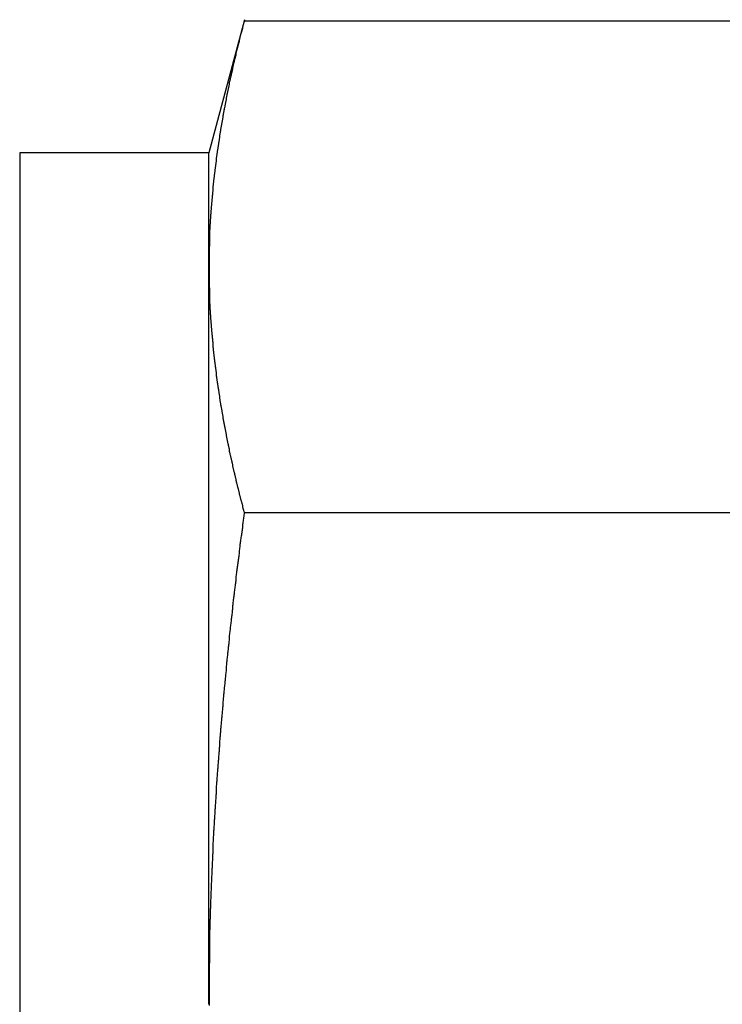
# Model space of a CAD drawing. Extents: x 9.3 to 31.1, y 5.1 to 19.6.
# Tile 14 of 132: x 14.075 to 14.307, y 5.884 to 6.209. Entities that reach past the tile are written whole.
import ezdxf

# ---------------------------------------------------------------- set-up
doc = ezdxf.new("R2010")
doc.units = 0
doc.layers.get('0').update_dxf_attribs({"linetype": 'CONTINUOUS'})

msp = doc.modelspace()

# ---------------------------------------------------------------- linework, layer by layer
at = {"color": 7, "linetype": 'CONTINUOUS'}
for p, q in [((14.14914, 6.20894), (14.13735, 6.16496)), ((14.41985, 6.20847), (14.14901, 6.20847)), ((14.13735, 6.16496), (14.07485, 6.16496)), ((14.07485, 6.16496), (14.07485, 5.60246)), ((14.13735, 6.12728), (14.13735, 6.16496)), ((14.13735, 5.88371), (14.13735, 6.12728)), ((14.41985, 6.04609), (14.14901, 6.04609))]:
    msp.add_line(p, q, dxfattribs=at)
at = {"color": 7}
for points in [[(14.149, 6.20847, 0), (14.149, 6.20827, 0), (14.1489, 6.20808, 0), (14.1489, 6.20788, 0), (14.1488, 6.20769, 0), (14.1488, 6.20749, 0), (14.1487, 6.2073, 0), (14.1487, 6.2071, 0), (14.1486, 6.20691, 0), (14.1486, 6.20671, 0), (14.1485, 6.20652, 0), (14.1485, 6.20632, 0), (14.1484, 6.20613, 0), (14.1484, 6.20594, 0), (14.1483, 6.20574, 0), (14.1483, 6.20555, 0), (14.1482, 6.20535, 0), (14.1482, 6.20516, 0), (14.1481, 6.20496, 0), (14.1481, 6.20477, 0), (14.148, 6.20457, 0), (14.1479, 6.20438, 0), (14.1479, 6.20418, 0), (14.1478, 6.20399, 0), (14.1478, 6.20379, 0), (14.1477, 6.2036, 0), (14.1477, 6.2034, 0), (14.1476, 6.20321, 0), (14.1476, 6.20302, 0), (14.1476, 6.20282, 0), (14.1475, 6.20263, 0), (14.1475, 6.20243, 0), (14.1474, 6.20224, 0), (14.1474, 6.20204, 0), (14.1473, 6.20185, 0), (14.1473, 6.20165, 0), (14.1472, 6.20146, 0), (14.1472, 6.20126, 0), (14.1471, 6.20107, 0), (14.1471, 6.20087, 0), (14.147, 6.20068, 0), (14.147, 6.20048, 0), (14.1469, 6.20029, 0), (14.1469, 6.20009, 0), (14.1468, 6.1999, 0), (14.1468, 6.1997, 0), (14.1467, 6.19951, 0), (14.1467, 6.19931, 0), (14.1466, 6.19912, 0), (14.1466, 6.19893, 0), (14.1465, 6.19873, 0), (14.1465, 6.19854, 0), (14.1464, 6.19834, 0), (14.1464, 6.19815, 0), (14.1463, 6.19795, 0), (14.1463, 6.19776, 0), (14.1463, 6.19756, 0), (14.1462, 6.19737, 0), (14.1462, 6.19717, 0), (14.1461, 6.19698, 0), (14.1461, 6.19678, 0), (14.146, 6.19659, 0), (14.146, 6.19639, 0), (14.1459, 6.1962, 0), (14.1459, 6.196, 0), (14.1458, 6.19581, 0), (14.1458, 6.19561, 0), (14.1457, 6.19542, 0), (14.1457, 6.19522, 0), (14.1457, 6.19503, 0), (14.1456, 6.19483, 0), (14.1456, 6.19464, 0), (14.1455, 6.19444, 0), (14.1455, 6.19425, 0), (14.1454, 6.19405, 0), (14.1454, 6.19386, 0), (14.1453, 6.19366, 0), (14.1453, 6.19347, 0), (14.1453, 6.19327, 0), (14.1452, 6.19308, 0), (14.1452, 6.19288, 0), (14.1451, 6.19269, 0), (14.1451, 6.19249, 0), (14.145, 6.1923, 0), (14.145, 6.1921, 0), (14.145, 6.19191, 0), (14.1449, 6.19171, 0), (14.1449, 6.19152, 0), (14.1448, 6.19132, 0), (14.1448, 6.19113, 0), (14.1447, 6.19093, 0), (14.1447, 6.19074, 0), (14.1447, 6.19054, 0), (14.1446, 6.19035, 0), (14.1446, 6.19015, 0), (14.1445, 6.18995, 0), (14.1445, 6.18976, 0), (14.1444, 6.18956, 0), (14.1444, 6.18937, 0), (14.1444, 6.18917, 0), (14.1443, 6.18898, 0), (14.1443, 6.18878, 0), (14.1442, 6.18859, 0), (14.1442, 6.18839, 0), (14.1441, 6.1882, 0), (14.1441, 6.188, 0), (14.1441, 6.18781, 0), (14.144, 6.18761, 0), (14.144, 6.18742, 0), (14.1439, 6.18722, 0), (14.1439, 6.18703, 0), (14.1439, 6.18683, 0), (14.1438, 6.18664, 0), (14.1438, 6.18644, 0), (14.1437, 6.18625, 0), (14.1437, 6.18605, 0), (14.1437, 6.18586, 0), (14.1436, 6.18566, 0), (14.1436, 6.18546, 0), (14.1435, 6.18527, 0), (14.1435, 6.18507, 0), (14.1435, 6.18488, 0), (14.1434, 6.18468, 0), (14.1434, 6.18449, 0), (14.1433, 6.18429, 0), (14.1433, 6.1841, 0), (14.1433, 6.1839, 0), (14.1432, 6.18371, 0), (14.1432, 6.18351, 0), (14.1432, 6.18332, 0), (14.1431, 6.18312, 0), (14.1431, 6.18293, 0), (14.143, 6.18273, 0), (14.143, 6.18254, 0), (14.143, 6.18234, 0), (14.1429, 6.18214, 0), (14.1429, 6.18195, 0), (14.1428, 6.18175, 0), (14.1428, 6.18156, 0), (14.1428, 6.18136, 0), (14.1427, 6.18117, 0), (14.1427, 6.18097, 0), (14.1427, 6.18078, 0), (14.1426, 6.18058, 0), (14.1426, 6.18039, 0), (14.1426, 6.18019, 0), (14.1425, 6.17999, 0), (14.1425, 6.1798, 0), (14.1424, 6.1796, 0), (14.1424, 6.17941, 0), (14.1424, 6.17921, 0), (14.1423, 6.17902, 0), (14.1423, 6.17882, 0), (14.1423, 6.17863, 0), (14.1422, 6.17843, 0), (14.1422, 6.17824, 0), (14.1422, 6.17804, 0), (14.1421, 6.17784, 0), (14.1421, 6.17765, 0), (14.1421, 6.17745, 0), (14.142, 6.17726, 0), (14.142, 6.17706, 0), (14.1419, 6.17687, 0), (14.1419, 6.17667, 0), (14.1419, 6.17648, 0), (14.1418, 6.17628, 0), (14.1418, 6.17609, 0), (14.1418, 6.17589, 0), (14.1417, 6.17569, 0), (14.1417, 6.1755, 0), (14.1417, 6.1753, 0), (14.1416, 6.17511, 0), (14.1416, 6.17491, 0), (14.1416, 6.17472, 0), (14.1415, 6.17452, 0), (14.1415, 6.17432, 0), (14.1415, 6.17413, 0), (14.1414, 6.17393, 0), (14.1414, 6.17374, 0), (14.1414, 6.17354, 0), (14.1413, 6.17335, 0), (14.1413, 6.17315, 0), (14.1413, 6.17296, 0), (14.1412, 6.17276, 0), (14.1412, 6.17256, 0), (14.1412, 6.17237, 0), (14.1412, 6.17217, 0), (14.1411, 6.17198, 0), (14.1411, 6.17178, 0), (14.1411, 6.17159, 0), (14.141, 6.17139, 0), (14.141, 6.17119, 0), (14.141, 6.171, 0), (14.1409, 6.1708, 0), (14.1409, 6.17061, 0), (14.1409, 6.17041, 0), (14.1408, 6.17022, 0), (14.1408, 6.17002, 0), (14.1408, 6.16983, 0), (14.1407, 6.16963, 0), (14.1407, 6.16943, 0), (14.1407, 6.16924, 0), (14.1407, 6.16904, 0), (14.1406, 6.16885, 0), (14.1406, 6.16865, 0), (14.1406, 6.16846, 0), (14.1405, 6.16826, 0), (14.1405, 6.16806, 0), (14.1405, 6.16787, 0), (14.1405, 6.16767, 0), (14.1404, 6.16748, 0), (14.1404, 6.16728, 0), (14.1404, 6.16708, 0), (14.1403, 6.16689, 0), (14.1403, 6.16669, 0), (14.1403, 6.1665, 0), (14.1403, 6.1663, 0), (14.1402, 6.16611, 0), (14.1402, 6.16591, 0), (14.1402, 6.16571, 0), (14.1401, 6.16552, 0), (14.1401, 6.16532, 0), (14.1401, 6.16513, 0), (14.1401, 6.16493, 0), (14.14, 6.16474, 0), (14.14, 6.16454, 0), (14.14, 6.16434, 0), (14.14, 6.16415, 0), (14.1399, 6.16395, 0), (14.1399, 6.16376, 0), (14.1399, 6.16356, 0), (14.1398, 6.16336, 0), (14.1398, 6.16317, 0), (14.1398, 6.16297, 0), (14.1398, 6.16278, 0), (14.1397, 6.16258, 0), (14.1397, 6.16239, 0), (14.1397, 6.16219, 0), (14.1397, 6.16199, 0), (14.1396, 6.1618, 0), (14.1396, 6.1616, 0), (14.1396, 6.16141, 0), (14.1396, 6.16121, 0), (14.1395, 6.16101, 0), (14.1395, 6.16082, 0), (14.1395, 6.16062, 0), (14.1395, 6.16043, 0), (14.1394, 6.16023, 0), (14.1394, 6.16003, 0), (14.1394, 6.15984, 0), (14.1394, 6.15964, 0), (14.1393, 6.15945, 0), (14.1393, 6.15925, 0), (14.1393, 6.15905, 0), (14.1393, 6.15886, 0), (14.1393, 6.15866, 0), (14.1392, 6.15847, 0), (14.1392, 6.15827, 0), (14.1392, 6.15808, 0), (14.1392, 6.15788, 0), (14.1391, 6.15768, 0), (14.1391, 6.15749, 0), (14.1391, 6.15729, 0), (14.1391, 6.1571, 0), (14.1391, 6.1569, 0), (14.139, 6.1567, 0), (14.139, 6.15651, 0), (14.139, 6.15631, 0), (14.139, 6.15612, 0), (14.1389, 6.15592, 0), (14.1389, 6.15572, 0), (14.1389, 6.15553, 0), (14.1389, 6.15533, 0), (14.1389, 6.15514, 0), (14.1388, 6.15494, 0), (14.1388, 6.15474, 0), (14.1388, 6.15455, 0), (14.1388, 6.15435, 0), (14.1388, 6.15416, 0), (14.1387, 6.15396, 0), (14.1387, 6.15376, 0), (14.1387, 6.15357, 0), (14.1387, 6.15337, 0), (14.1387, 6.15317, 0), (14.1386, 6.15298, 0), (14.1386, 6.15278, 0), (14.1386, 6.15259, 0), (14.1386, 6.15239, 0), (14.1386, 6.15219, 0), (14.1385, 6.152, 0), (14.1385, 6.1518, 0), (14.1385, 6.15161, 0), (14.1385, 6.15141, 0), (14.1385, 6.15121, 0), (14.1385, 6.15102, 0), (14.1384, 6.15082, 0), (14.1384, 6.15063, 0), (14.1384, 6.15043, 0), (14.1384, 6.15023, 0), (14.1384, 6.15004, 0), (14.1384, 6.14984, 0), (14.1383, 6.14965, 0), (14.1383, 6.14945, 0), (14.1383, 6.14925, 0), (14.1383, 6.14906, 0), (14.1383, 6.14886, 0), (14.1383, 6.14866, 0), (14.1382, 6.14847, 0), (14.1382, 6.14827, 0), (14.1382, 6.14808, 0), (14.1382, 6.14788, 0), (14.1382, 6.14768, 0), (14.1382, 6.14749, 0), (14.1381, 6.14729, 0), (14.1381, 6.1471, 0), (14.1381, 6.1469, 0), (14.1381, 6.1467, 0), (14.1381, 6.14651, 0), (14.1381, 6.14631, 0), (14.1381, 6.14612, 0), (14.138, 6.14592, 0), (14.138, 6.14572, 0), (14.138, 6.14553, 0), (14.138, 6.14533, 0), (14.138, 6.14513, 0), (14.138, 6.14494, 0), (14.138, 6.14474, 0), (14.1379, 6.14455, 0), (14.1379, 6.14435, 0), (14.1379, 6.14415, 0), (14.1379, 6.14396, 0), (14.1379, 6.14376, 0), (14.1379, 6.14356, 0), (14.1379, 6.14337, 0), (14.1379, 6.14317, 0), (14.1378, 6.14298, 0), (14.1378, 6.14278, 0), (14.1378, 6.14258, 0), (14.1378, 6.14239, 0), (14.1378, 6.14219, 0), (14.1378, 6.142, 0), (14.1378, 6.1418, 0), (14.1378, 6.1416, 0), (14.1378, 6.14141, 0), (14.1377, 6.14121, 0), (14.1377, 6.14101, 0), (14.1377, 6.14082, 0), (14.1377, 6.14062, 0), (14.1377, 6.14043, 0), (14.1377, 6.14023, 0), (14.1377, 6.14003, 0), (14.1377, 6.13984, 0), (14.1377, 6.13964, 0), (14.1376, 6.13944, 0), (14.1376, 6.13925, 0), (14.1376, 6.13905, 0), (14.1376, 6.13886, 0), (14.1376, 6.13866, 0), (14.1376, 6.13846, 0), (14.1376, 6.13827, 0), (14.1376, 6.13807, 0), (14.1376, 6.13787, 0), (14.1376, 6.13768, 0), (14.1376, 6.13748, 0), (14.1376, 6.13729, 0), (14.1375, 6.13709, 0), (14.1375, 6.13689, 0), (14.1375, 6.1367, 0), (14.1375, 6.1365, 0), (14.1375, 6.1363, 0), (14.1375, 6.13611, 0), (14.1375, 6.13591, 0), (14.1375, 6.13572, 0), (14.1375, 6.13552, 0), (14.1375, 6.13532, 0), (14.1375, 6.13513, 0), (14.1375, 6.13493, 0), (14.1375, 6.13473, 0), (14.1375, 6.13454, 0), (14.1375, 6.13434, 0), (14.1375, 6.13415, 0), (14.1374, 6.13395, 0), (14.1374, 6.13375, 0), (14.1374, 6.13356, 0), (14.1374, 6.13336, 0), (14.1374, 6.13316, 0), (14.1374, 6.13297, 0), (14.1374, 6.13277, 0), (14.1374, 6.13258, 0), (14.1374, 6.13238, 0), (14.1374, 6.13218, 0), (14.1374, 6.13199, 0), (14.1374, 6.13179, 0), (14.1374, 6.13159, 0), (14.1374, 6.1314, 0), (14.1374, 6.1312, 0), (14.1374, 6.13101, 0), (14.1374, 6.13081, 0), (14.1374, 6.13061, 0), (14.1374, 6.13042, 0), (14.1374, 6.13022, 0), (14.1374, 6.13002, 0), (14.1374, 6.12983, 0), (14.1374, 6.12963, 0), (14.1374, 6.12944, 0), (14.1374, 6.12924, 0), (14.1374, 6.12904, 0), (14.1374, 6.12885, 0), (14.1374, 6.12865, 0), (14.1374, 6.12845, 0), (14.1374, 6.12826, 0), (14.1374, 6.12806, 0), (14.1374, 6.12786, 0), (14.1374, 6.12767, 0), (14.1374, 6.12747, 0), (14.1374, 6.12728, 0)], [(14.1374, 6.12728, 0), (14.1374, 6.12709, 0), (14.1374, 6.12691, 0), (14.1374, 6.12673, 0), (14.1374, 6.12655, 0), (14.1374, 6.12636, 0), (14.1374, 6.12618, 0), (14.1374, 6.126, 0), (14.1374, 6.12582, 0), (14.1374, 6.12564, 0), (14.1374, 6.12545, 0), (14.1374, 6.12527, 0), (14.1374, 6.12509, 0), (14.1374, 6.12491, 0), (14.1374, 6.12472, 0), (14.1374, 6.12454, 0), (14.1374, 6.12436, 0), (14.1374, 6.12418, 0), (14.1374, 6.124, 0), (14.1374, 6.12381, 0), (14.1374, 6.12363, 0), (14.1374, 6.12345, 0), (14.1374, 6.12327, 0), (14.1374, 6.12308, 0), (14.1374, 6.1229, 0), (14.1374, 6.12272, 0), (14.1374, 6.12254, 0), (14.1374, 6.12236, 0), (14.1374, 6.12217, 0), (14.1374, 6.12199, 0), (14.1374, 6.12181, 0), (14.1374, 6.12163, 0), (14.1374, 6.12144, 0), (14.1374, 6.12126, 0), (14.1374, 6.12108, 0), (14.1374, 6.1209, 0), (14.1374, 6.12072, 0), (14.1374, 6.12053, 0), (14.1375, 6.12035, 0), (14.1375, 6.12017, 0), (14.1375, 6.11999, 0), (14.1375, 6.1198, 0), (14.1375, 6.11962, 0), (14.1375, 6.11944, 0), (14.1375, 6.11926, 0), (14.1375, 6.11908, 0), (14.1375, 6.11889, 0), (14.1375, 6.11871, 0), (14.1375, 6.11853, 0), (14.1375, 6.11835, 0), (14.1375, 6.11816, 0), (14.1375, 6.11798, 0), (14.1375, 6.1178, 0), (14.1375, 6.11762, 0), (14.1375, 6.11744, 0), (14.1376, 6.11725, 0), (14.1376, 6.11707, 0), (14.1376, 6.11689, 0), (14.1376, 6.11671, 0), (14.1376, 6.11652, 0), (14.1376, 6.11634, 0), (14.1376, 6.11616, 0), (14.1376, 6.11598, 0), (14.1376, 6.1158, 0), (14.1376, 6.11561, 0), (14.1376, 6.11543, 0), (14.1376, 6.11525, 0), (14.1377, 6.11507, 0), (14.1377, 6.11489, 0), (14.1377, 6.1147, 0), (14.1377, 6.11452, 0), (14.1377, 6.11434, 0), (14.1377, 6.11416, 0), (14.1377, 6.11397, 0), (14.1377, 6.11379, 0), (14.1377, 6.11361, 0), (14.1377, 6.11343, 0), (14.1377, 6.11325, 0), (14.1378, 6.11306, 0), (14.1378, 6.11288, 0), (14.1378, 6.1127, 0), (14.1378, 6.11252, 0), (14.1378, 6.11233, 0), (14.1378, 6.11215, 0), (14.1378, 6.11197, 0), (14.1378, 6.11179, 0), (14.1378, 6.11161, 0), (14.1379, 6.11142, 0), (14.1379, 6.11124, 0), (14.1379, 6.11106, 0), (14.1379, 6.11088, 0), (14.1379, 6.1107, 0), (14.1379, 6.11051, 0), (14.1379, 6.11033, 0), (14.1379, 6.11015, 0), (14.1379, 6.10997, 0), (14.138, 6.10978, 0), (14.138, 6.1096, 0), (14.138, 6.10942, 0), (14.138, 6.10924, 0), (14.138, 6.10906, 0), (14.138, 6.10887, 0), (14.138, 6.10869, 0), (14.1381, 6.10851, 0), (14.1381, 6.10833, 0), (14.1381, 6.10815, 0), (14.1381, 6.10796, 0), (14.1381, 6.10778, 0), (14.1381, 6.1076, 0), (14.1381, 6.10742, 0), (14.1381, 6.10724, 0), (14.1382, 6.10705, 0), (14.1382, 6.10687, 0), (14.1382, 6.10669, 0), (14.1382, 6.10651, 0), (14.1382, 6.10632, 0), (14.1382, 6.10614, 0), (14.1382, 6.10596, 0), (14.1383, 6.10578, 0), (14.1383, 6.1056, 0), (14.1383, 6.10541, 0), (14.1383, 6.10523, 0), (14.1383, 6.10505, 0), (14.1383, 6.10487, 0), (14.1384, 6.10469, 0), (14.1384, 6.1045, 0), (14.1384, 6.10432, 0), (14.1384, 6.10414, 0), (14.1384, 6.10396, 0), (14.1384, 6.10378, 0), (14.1385, 6.10359, 0), (14.1385, 6.10341, 0), (14.1385, 6.10323, 0), (14.1385, 6.10305, 0), (14.1385, 6.10287, 0), (14.1385, 6.10268, 0), (14.1386, 6.1025, 0), (14.1386, 6.10232, 0), (14.1386, 6.10214, 0), (14.1386, 6.10196, 0), (14.1386, 6.10177, 0), (14.1386, 6.10159, 0), (14.1387, 6.10141, 0), (14.1387, 6.10123, 0), (14.1387, 6.10105, 0), (14.1387, 6.10086, 0), (14.1387, 6.10068, 0), (14.1388, 6.1005, 0), (14.1388, 6.10032, 0), (14.1388, 6.10014, 0), (14.1388, 6.09995, 0), (14.1388, 6.09977, 0), (14.1388, 6.09959, 0), (14.1389, 6.09941, 0), (14.1389, 6.09923, 0), (14.1389, 6.09904, 0), (14.1389, 6.09886, 0), (14.1389, 6.09868, 0), (14.139, 6.0985, 0), (14.139, 6.09832, 0), (14.139, 6.09813, 0), (14.139, 6.09795, 0), (14.139, 6.09777, 0), (14.1391, 6.09759, 0), (14.1391, 6.09741, 0), (14.1391, 6.09722, 0), (14.1391, 6.09704, 0), (14.1391, 6.09686, 0), (14.1392, 6.09668, 0), (14.1392, 6.0965, 0), (14.1392, 6.09631, 0), (14.1392, 6.09613, 0), (14.1392, 6.09595, 0), (14.1393, 6.09577, 0), (14.1393, 6.09559, 0), (14.1393, 6.0954, 0), (14.1393, 6.09522, 0), (14.1394, 6.09504, 0), (14.1394, 6.09486, 0), (14.1394, 6.09468, 0), (14.1394, 6.0945, 0), (14.1394, 6.09431, 0), (14.1395, 6.09413, 0), (14.1395, 6.09395, 0), (14.1395, 6.09377, 0), (14.1395, 6.09359, 0), (14.1396, 6.0934, 0), (14.1396, 6.09322, 0), (14.1396, 6.09304, 0), (14.1396, 6.09286, 0), (14.1397, 6.09268, 0), (14.1397, 6.09249, 0), (14.1397, 6.09231, 0), (14.1397, 6.09213, 0), (14.1397, 6.09195, 0), (14.1398, 6.09177, 0), (14.1398, 6.09159, 0), (14.1398, 6.0914, 0), (14.1398, 6.09122, 0), (14.1399, 6.09104, 0), (14.1399, 6.09086, 0), (14.1399, 6.09068, 0), (14.1399, 6.09049, 0), (14.14, 6.09031, 0), (14.14, 6.09013, 0), (14.14, 6.08995, 0), (14.14, 6.08977, 0), (14.1401, 6.08959, 0), (14.1401, 6.0894, 0), (14.1401, 6.08922, 0), (14.1401, 6.08904, 0), (14.1402, 6.08886, 0), (14.1402, 6.08868, 0), (14.1402, 6.08849, 0), (14.1402, 6.08831, 0), (14.1403, 6.08813, 0), (14.1403, 6.08795, 0), (14.1403, 6.08777, 0), (14.1403, 6.08759, 0), (14.1404, 6.0874, 0), (14.1404, 6.08722, 0), (14.1404, 6.08704, 0), (14.1405, 6.08686, 0), (14.1405, 6.08668, 0), (14.1405, 6.0865, 0), (14.1405, 6.08631, 0), (14.1406, 6.08613, 0), (14.1406, 6.08595, 0), (14.1406, 6.08577, 0), (14.1406, 6.08559, 0), (14.1407, 6.08541, 0), (14.1407, 6.08522, 0), (14.1407, 6.08504, 0), (14.1408, 6.08486, 0), (14.1408, 6.08468, 0), (14.1408, 6.0845, 0), (14.1408, 6.08431, 0), (14.1409, 6.08413, 0), (14.1409, 6.08395, 0), (14.1409, 6.08377, 0), (14.141, 6.08359, 0), (14.141, 6.08341, 0), (14.141, 6.08322, 0), (14.141, 6.08304, 0), (14.1411, 6.08286, 0), (14.1411, 6.08268, 0), (14.1411, 6.0825, 0), (14.1412, 6.08232, 0), (14.1412, 6.08214, 0), (14.1412, 6.08195, 0), (14.1412, 6.08177, 0), (14.1413, 6.08159, 0), (14.1413, 6.08141, 0), (14.1413, 6.08123, 0), (14.1414, 6.08105, 0), (14.1414, 6.08086, 0), (14.1414, 6.08068, 0), (14.1415, 6.0805, 0), (14.1415, 6.08032, 0), (14.1415, 6.08014, 0), (14.1416, 6.07996, 0), (14.1416, 6.07977, 0), (14.1416, 6.07959, 0), (14.1416, 6.07941, 0), (14.1417, 6.07923, 0), (14.1417, 6.07905, 0), (14.1417, 6.07887, 0), (14.1418, 6.07868, 0), (14.1418, 6.0785, 0), (14.1418, 6.07832, 0), (14.1419, 6.07814, 0), (14.1419, 6.07796, 0), (14.1419, 6.07778, 0), (14.142, 6.0776, 0), (14.142, 6.07741, 0), (14.142, 6.07723, 0), (14.1421, 6.07705, 0), (14.1421, 6.07687, 0), (14.1421, 6.07669, 0), (14.1422, 6.07651, 0), (14.1422, 6.07633, 0), (14.1422, 6.07614, 0), (14.1423, 6.07596, 0), (14.1423, 6.07578, 0), (14.1423, 6.0756, 0), (14.1424, 6.07542, 0), (14.1424, 6.07524, 0), (14.1424, 6.07505, 0), (14.1425, 6.07487, 0), (14.1425, 6.07469, 0), (14.1425, 6.07451, 0), (14.1426, 6.07433, 0), (14.1426, 6.07415, 0), (14.1426, 6.07397, 0), (14.1427, 6.07378, 0), (14.1427, 6.0736, 0), (14.1427, 6.07342, 0), (14.1428, 6.07324, 0), (14.1428, 6.07306, 0), (14.1428, 6.07288, 0), (14.1429, 6.0727, 0), (14.1429, 6.07251, 0), (14.1429, 6.07233, 0), (14.143, 6.07215, 0), (14.143, 6.07197, 0), (14.143, 6.07179, 0), (14.1431, 6.07161, 0), (14.1431, 6.07143, 0), (14.1432, 6.07125, 0), (14.1432, 6.07106, 0), (14.1432, 6.07088, 0), (14.1433, 6.0707, 0), (14.1433, 6.07052, 0), (14.1433, 6.07034, 0), (14.1434, 6.07016, 0), (14.1434, 6.06998, 0), (14.1434, 6.06979, 0), (14.1435, 6.06961, 0), (14.1435, 6.06943, 0), (14.1435, 6.06925, 0), (14.1436, 6.06907, 0), (14.1436, 6.06889, 0), (14.1437, 6.06871, 0), (14.1437, 6.06853, 0), (14.1437, 6.06834, 0), (14.1438, 6.06816, 0), (14.1438, 6.06798, 0), (14.1438, 6.0678, 0), (14.1439, 6.06762, 0), (14.1439, 6.06744, 0), (14.144, 6.06726, 0), (14.144, 6.06708, 0), (14.144, 6.06689, 0), (14.1441, 6.06671, 0), (14.1441, 6.06653, 0), (14.1441, 6.06635, 0), (14.1442, 6.06617, 0), (14.1442, 6.06599, 0), (14.1443, 6.06581, 0), (14.1443, 6.06563, 0), (14.1443, 6.06544, 0), (14.1444, 6.06526, 0), (14.1444, 6.06508, 0), (14.1445, 6.0649, 0), (14.1445, 6.06472, 0), (14.1445, 6.06454, 0), (14.1446, 6.06436, 0), (14.1446, 6.06418, 0), (14.1447, 6.06399, 0), (14.1447, 6.06381, 0), (14.1447, 6.06363, 0), (14.1448, 6.06345, 0), (14.1448, 6.06327, 0), (14.1449, 6.06309, 0), (14.1449, 6.06291, 0), (14.1449, 6.06273, 0), (14.145, 6.06255, 0), (14.145, 6.06236, 0), (14.1451, 6.06218, 0), (14.1451, 6.062, 0), (14.1451, 6.06182, 0), (14.1452, 6.06164, 0), (14.1452, 6.06146, 0), (14.1453, 6.06128, 0), (14.1453, 6.0611, 0), (14.1453, 6.06092, 0), (14.1454, 6.06073, 0), (14.1454, 6.06055, 0), (14.1455, 6.06037, 0), (14.1455, 6.06019, 0), (14.1455, 6.06001, 0), (14.1456, 6.05983, 0), (14.1456, 6.05965, 0), (14.1457, 6.05947, 0), (14.1457, 6.05929, 0), (14.1458, 6.05911, 0), (14.1458, 6.05892, 0), (14.1458, 6.05874, 0), (14.1459, 6.05856, 0), (14.1459, 6.05838, 0), (14.146, 6.0582, 0), (14.146, 6.05802, 0), (14.146, 6.05784, 0), (14.1461, 6.05766, 0), (14.1461, 6.05748, 0), (14.1462, 6.0573, 0), (14.1462, 6.05711, 0), (14.1463, 6.05693, 0), (14.1463, 6.05675, 0), (14.1464, 6.05657, 0), (14.1464, 6.05639, 0), (14.1464, 6.05621, 0), (14.1465, 6.05603, 0), (14.1465, 6.05585, 0), (14.1466, 6.05567, 0), (14.1466, 6.05549, 0), (14.1467, 6.0553, 0), (14.1467, 6.05512, 0), (14.1467, 6.05494, 0), (14.1468, 6.05476, 0), (14.1468, 6.05458, 0), (14.1469, 6.0544, 0), (14.1469, 6.05422, 0), (14.147, 6.05404, 0), (14.147, 6.05386, 0), (14.1471, 6.05368, 0), (14.1471, 6.0535, 0), (14.1471, 6.05332, 0), (14.1472, 6.05313, 0), (14.1472, 6.05295, 0), (14.1473, 6.05277, 0), (14.1473, 6.05259, 0), (14.1474, 6.05241, 0), (14.1474, 6.05223, 0), (14.1475, 6.05205, 0), (14.1475, 6.05187, 0), (14.1476, 6.05169, 0), (14.1476, 6.05151, 0), (14.1477, 6.05133, 0), (14.1477, 6.05115, 0), (14.1477, 6.05097, 0), (14.1478, 6.05078, 0), (14.1478, 6.0506, 0), (14.1479, 6.05042, 0), (14.1479, 6.05024, 0), (14.148, 6.05006, 0), (14.148, 6.04988, 0), (14.1481, 6.0497, 0), (14.1481, 6.04952, 0), (14.1482, 6.04934, 0), (14.1482, 6.04916, 0), (14.1483, 6.04898, 0), (14.1483, 6.0488, 0), (14.1484, 6.04862, 0), (14.1484, 6.04844, 0), (14.1484, 6.04825, 0), (14.1485, 6.04807, 0), (14.1485, 6.04789, 0), (14.1486, 6.04771, 0), (14.1486, 6.04753, 0), (14.1487, 6.04735, 0), (14.1487, 6.04717, 0), (14.1488, 6.04699, 0), (14.1488, 6.04681, 0), (14.1489, 6.04663, 0), (14.1489, 6.04645, 0), (14.149, 6.04627, 0), (14.149, 6.04609, 0)], [(14.149, 6.04609, 0), (14.149, 6.0457, 0), (14.1489, 6.04531, 0), (14.1489, 6.04492, 0), (14.1488, 6.04453, 0), (14.1488, 6.04414, 0), (14.1487, 6.04375, 0), (14.1487, 6.04336, 0), (14.1486, 6.04297, 0), (14.1486, 6.04258, 0), (14.1485, 6.04219, 0), (14.1485, 6.0418, 0), (14.1484, 6.04141, 0), (14.1484, 6.04103, 0), (14.1483, 6.04064, 0), (14.1483, 6.04025, 0), (14.1482, 6.03986, 0), (14.1482, 6.03947, 0), (14.1481, 6.03908, 0), (14.1481, 6.03869, 0), (14.148, 6.0383, 0), (14.1479, 6.03791, 0), (14.1479, 6.03752, 0), (14.1478, 6.03713, 0), (14.1478, 6.03674, 0), (14.1477, 6.03635, 0), (14.1477, 6.03596, 0), (14.1476, 6.03557, 0), (14.1476, 6.03519, 0), (14.1476, 6.0348, 0), (14.1475, 6.03441, 0), (14.1475, 6.03402, 0), (14.1474, 6.03363, 0), (14.1474, 6.03324, 0), (14.1473, 6.03285, 0), (14.1473, 6.03246, 0), (14.1472, 6.03207, 0), (14.1472, 6.03168, 0), (14.1471, 6.03129, 0), (14.1471, 6.0309, 0), (14.147, 6.03051, 0), (14.147, 6.03012, 0), (14.1469, 6.02973, 0), (14.1469, 6.02934, 0), (14.1468, 6.02895, 0), (14.1468, 6.02856, 0), (14.1467, 6.02817, 0), (14.1467, 6.02778, 0), (14.1466, 6.02739, 0), (14.1466, 6.027, 0), (14.1465, 6.02662, 0), (14.1465, 6.02623, 0), (14.1464, 6.02584, 0), (14.1464, 6.02545, 0), (14.1463, 6.02506, 0), (14.1463, 6.02467, 0), (14.1463, 6.02428, 0), (14.1462, 6.02389, 0), (14.1462, 6.0235, 0), (14.1461, 6.02311, 0), (14.1461, 6.02272, 0), (14.146, 6.02233, 0), (14.146, 6.02194, 0), (14.1459, 6.02155, 0), (14.1459, 6.02116, 0), (14.1458, 6.02077, 0), (14.1458, 6.02038, 0), (14.1457, 6.01999, 0), (14.1457, 6.0196, 0), (14.1457, 6.01921, 0), (14.1456, 6.01882, 0), (14.1456, 6.01843, 0), (14.1455, 6.01804, 0), (14.1455, 6.01765, 0), (14.1454, 6.01726, 0), (14.1454, 6.01687, 0), (14.1453, 6.01648, 0), (14.1453, 6.01609, 0), (14.1453, 6.0157, 0), (14.1452, 6.01531, 0), (14.1452, 6.01492, 0), (14.1451, 6.01453, 0), (14.1451, 6.01414, 0), (14.145, 6.01375, 0), (14.145, 6.01336, 0), (14.145, 6.01297, 0), (14.1449, 6.01258, 0), (14.1449, 6.01219, 0), (14.1448, 6.0118, 0), (14.1448, 6.01141, 0), (14.1447, 6.01102, 0), (14.1447, 6.01063, 0), (14.1447, 6.01023, 0), (14.1446, 6.00984, 0), (14.1446, 6.00945, 0), (14.1445, 6.00906, 0), (14.1445, 6.00867, 0), (14.1444, 6.00828, 0), (14.1444, 6.00789, 0), (14.1444, 6.0075, 0), (14.1443, 6.00711, 0), (14.1443, 6.00672, 0), (14.1442, 6.00633, 0), (14.1442, 6.00594, 0), (14.1441, 6.00555, 0), (14.1441, 6.00516, 0), (14.1441, 6.00477, 0), (14.144, 6.00438, 0), (14.144, 6.00399, 0), (14.1439, 6.0036, 0), (14.1439, 6.00321, 0), (14.1439, 6.00282, 0), (14.1438, 6.00243, 0), (14.1438, 6.00204, 0), (14.1437, 6.00165, 0), (14.1437, 6.00126, 0), (14.1437, 6.00087, 0), (14.1436, 6.00047, 0), (14.1436, 6.00008, 0), (14.1435, 5.99969, 0), (14.1435, 5.9993, 0), (14.1435, 5.99891, 0), (14.1434, 5.99852, 0), (14.1434, 5.99813, 0), (14.1433, 5.99774, 0), (14.1433, 5.99735, 0), (14.1433, 5.99696, 0), (14.1432, 5.99657, 0), (14.1432, 5.99618, 0), (14.1432, 5.99579, 0), (14.1431, 5.9954, 0), (14.1431, 5.99501, 0), (14.143, 5.99462, 0), (14.143, 5.99422, 0), (14.143, 5.99383, 0), (14.1429, 5.99344, 0), (14.1429, 5.99305, 0), (14.1428, 5.99266, 0), (14.1428, 5.99227, 0), (14.1428, 5.99188, 0), (14.1427, 5.99149, 0), (14.1427, 5.9911, 0), (14.1427, 5.99071, 0), (14.1426, 5.99032, 0), (14.1426, 5.98993, 0), (14.1426, 5.98953, 0), (14.1425, 5.98914, 0), (14.1425, 5.98875, 0), (14.1424, 5.98836, 0), (14.1424, 5.98797, 0), (14.1424, 5.98758, 0), (14.1423, 5.98719, 0), (14.1423, 5.9868, 0), (14.1423, 5.98641, 0), (14.1422, 5.98602, 0), (14.1422, 5.98563, 0), (14.1422, 5.98523, 0), (14.1421, 5.98484, 0), (14.1421, 5.98445, 0), (14.1421, 5.98406, 0), (14.142, 5.98367, 0), (14.142, 5.98328, 0), (14.1419, 5.98289, 0), (14.1419, 5.9825, 0), (14.1419, 5.98211, 0), (14.1418, 5.98172, 0), (14.1418, 5.98132, 0), (14.1418, 5.98093, 0), (14.1417, 5.98054, 0), (14.1417, 5.98015, 0), (14.1417, 5.97976, 0), (14.1416, 5.97937, 0), (14.1416, 5.97898, 0), (14.1416, 5.97859, 0), (14.1415, 5.9782, 0), (14.1415, 5.9778, 0), (14.1415, 5.97741, 0), (14.1414, 5.97702, 0), (14.1414, 5.97663, 0), (14.1414, 5.97624, 0), (14.1413, 5.97585, 0), (14.1413, 5.97546, 0), (14.1413, 5.97507, 0), (14.1412, 5.97467, 0), (14.1412, 5.97428, 0), (14.1412, 5.97389, 0), (14.1412, 5.9735, 0), (14.1411, 5.97311, 0), (14.1411, 5.97272, 0), (14.1411, 5.97233, 0), (14.141, 5.97194, 0), (14.141, 5.97154, 0), (14.141, 5.97115, 0), (14.1409, 5.97076, 0), (14.1409, 5.97037, 0), (14.1409, 5.96998, 0), (14.1408, 5.96959, 0), (14.1408, 5.9692, 0), (14.1408, 5.9688, 0), (14.1407, 5.96841, 0), (14.1407, 5.96802, 0), (14.1407, 5.96763, 0), (14.1407, 5.96724, 0), (14.1406, 5.96685, 0), (14.1406, 5.96646, 0), (14.1406, 5.96606, 0), (14.1405, 5.96567, 0), (14.1405, 5.96528, 0), (14.1405, 5.96489, 0), (14.1405, 5.9645, 0), (14.1404, 5.96411, 0), (14.1404, 5.96372, 0), (14.1404, 5.96332, 0), (14.1403, 5.96293, 0), (14.1403, 5.96254, 0), (14.1403, 5.96215, 0), (14.1403, 5.96176, 0), (14.1402, 5.96137, 0), (14.1402, 5.96097, 0), (14.1402, 5.96058, 0), (14.1401, 5.96019, 0), (14.1401, 5.9598, 0), (14.1401, 5.95941, 0), (14.1401, 5.95902, 0), (14.14, 5.95863, 0), (14.14, 5.95823, 0), (14.14, 5.95784, 0), (14.14, 5.95745, 0), (14.1399, 5.95706, 0), (14.1399, 5.95667, 0), (14.1399, 5.95628, 0), (14.1398, 5.95588, 0), (14.1398, 5.95549, 0), (14.1398, 5.9551, 0), (14.1398, 5.95471, 0), (14.1397, 5.95432, 0), (14.1397, 5.95392, 0), (14.1397, 5.95353, 0), (14.1397, 5.95314, 0), (14.1396, 5.95275, 0), (14.1396, 5.95236, 0), (14.1396, 5.95197, 0), (14.1396, 5.95157, 0), (14.1395, 5.95118, 0), (14.1395, 5.95079, 0), (14.1395, 5.9504, 0), (14.1395, 5.95001, 0), (14.1394, 5.94962, 0), (14.1394, 5.94922, 0), (14.1394, 5.94883, 0), (14.1394, 5.94844, 0), (14.1393, 5.94805, 0), (14.1393, 5.94766, 0), (14.1393, 5.94726, 0), (14.1393, 5.94687, 0), (14.1393, 5.94648, 0), (14.1392, 5.94609, 0), (14.1392, 5.9457, 0), (14.1392, 5.9453, 0), (14.1392, 5.94491, 0), (14.1391, 5.94452, 0), (14.1391, 5.94413, 0), (14.1391, 5.94374, 0), (14.1391, 5.94334, 0), (14.1391, 5.94295, 0), (14.139, 5.94256, 0), (14.139, 5.94217, 0), (14.139, 5.94178, 0), (14.139, 5.94138, 0), (14.1389, 5.94099, 0), (14.1389, 5.9406, 0), (14.1389, 5.94021, 0), (14.1389, 5.93982, 0), (14.1389, 5.93942, 0), (14.1388, 5.93903, 0), (14.1388, 5.93864, 0), (14.1388, 5.93825, 0), (14.1388, 5.93786, 0), (14.1388, 5.93746, 0), (14.1387, 5.93707, 0), (14.1387, 5.93668, 0), (14.1387, 5.93629, 0), (14.1387, 5.9359, 0), (14.1387, 5.9355, 0), (14.1386, 5.93511, 0), (14.1386, 5.93472, 0), (14.1386, 5.93433, 0), (14.1386, 5.93394, 0), (14.1386, 5.93354, 0), (14.1385, 5.93315, 0), (14.1385, 5.93276, 0), (14.1385, 5.93237, 0), (14.1385, 5.93198, 0), (14.1385, 5.93158, 0), (14.1385, 5.93119, 0), (14.1384, 5.9308, 0), (14.1384, 5.93041, 0), (14.1384, 5.93001, 0), (14.1384, 5.92962, 0), (14.1384, 5.92923, 0), (14.1384, 5.92884, 0), (14.1383, 5.92845, 0), (14.1383, 5.92805, 0), (14.1383, 5.92766, 0), (14.1383, 5.92727, 0), (14.1383, 5.92688, 0), (14.1383, 5.92648, 0), (14.1382, 5.92609, 0), (14.1382, 5.9257, 0), (14.1382, 5.92531, 0), (14.1382, 5.92492, 0), (14.1382, 5.92452, 0), (14.1382, 5.92413, 0), (14.1381, 5.92374, 0), (14.1381, 5.92335, 0), (14.1381, 5.92295, 0), (14.1381, 5.92256, 0), (14.1381, 5.92217, 0), (14.1381, 5.92178, 0), (14.1381, 5.92138, 0), (14.138, 5.92099, 0), (14.138, 5.9206, 0), (14.138, 5.92021, 0), (14.138, 5.91982, 0), (14.138, 5.91942, 0), (14.138, 5.91903, 0), (14.138, 5.91864, 0), (14.1379, 5.91825, 0), (14.1379, 5.91785, 0), (14.1379, 5.91746, 0), (14.1379, 5.91707, 0), (14.1379, 5.91668, 0), (14.1379, 5.91628, 0), (14.1379, 5.91589, 0), (14.1379, 5.9155, 0), (14.1378, 5.91511, 0), (14.1378, 5.91471, 0), (14.1378, 5.91432, 0), (14.1378, 5.91393, 0), (14.1378, 5.91354, 0), (14.1378, 5.91315, 0), (14.1378, 5.91275, 0), (14.1378, 5.91236, 0), (14.1378, 5.91197, 0), (14.1377, 5.91158, 0), (14.1377, 5.91118, 0), (14.1377, 5.91079, 0), (14.1377, 5.9104, 0), (14.1377, 5.91001, 0), (14.1377, 5.90961, 0), (14.1377, 5.90922, 0), (14.1377, 5.90883, 0), (14.1377, 5.90844, 0), (14.1376, 5.90804, 0), (14.1376, 5.90765, 0), (14.1376, 5.90726, 0), (14.1376, 5.90687, 0), (14.1376, 5.90647, 0), (14.1376, 5.90608, 0), (14.1376, 5.90569, 0), (14.1376, 5.9053, 0), (14.1376, 5.9049, 0), (14.1376, 5.90451, 0), (14.1376, 5.90412, 0), (14.1376, 5.90373, 0), (14.1375, 5.90333, 0), (14.1375, 5.90294, 0), (14.1375, 5.90255, 0), (14.1375, 5.90216, 0), (14.1375, 5.90176, 0), (14.1375, 5.90137, 0), (14.1375, 5.90098, 0), (14.1375, 5.90059, 0), (14.1375, 5.90019, 0), (14.1375, 5.8998, 0), (14.1375, 5.89941, 0), (14.1375, 5.89902, 0), (14.1375, 5.89862, 0), (14.1375, 5.89823, 0), (14.1375, 5.89784, 0), (14.1375, 5.89745, 0), (14.1374, 5.89705, 0), (14.1374, 5.89666, 0), (14.1374, 5.89627, 0), (14.1374, 5.89588, 0), (14.1374, 5.89548, 0), (14.1374, 5.89509, 0), (14.1374, 5.8947, 0), (14.1374, 5.89431, 0), (14.1374, 5.89391, 0), (14.1374, 5.89352, 0), (14.1374, 5.89313, 0), (14.1374, 5.89274, 0), (14.1374, 5.89234, 0), (14.1374, 5.89195, 0), (14.1374, 5.89156, 0), (14.1374, 5.89117, 0), (14.1374, 5.89077, 0), (14.1374, 5.89038, 0), (14.1374, 5.88999, 0), (14.1374, 5.88959, 0), (14.1374, 5.8892, 0), (14.1374, 5.88881, 0), (14.1374, 5.88842, 0), (14.1374, 5.88802, 0), (14.1374, 5.88763, 0), (14.1374, 5.88724, 0), (14.1374, 5.88685, 0), (14.1374, 5.88645, 0), (14.1374, 5.88606, 0), (14.1374, 5.88567, 0), (14.1374, 5.88528, 0), (14.1374, 5.88488, 0), (14.1374, 5.88449, 0), (14.1374, 5.8841, 0), (14.1374, 5.88371, 0)], [(14.1374, 5.88371, 0), (14.1374, 5.88334, 0)]]:
    msp.add_polyline3d(points, dxfattribs=at)

doc.saveas('drawing.dxf')
